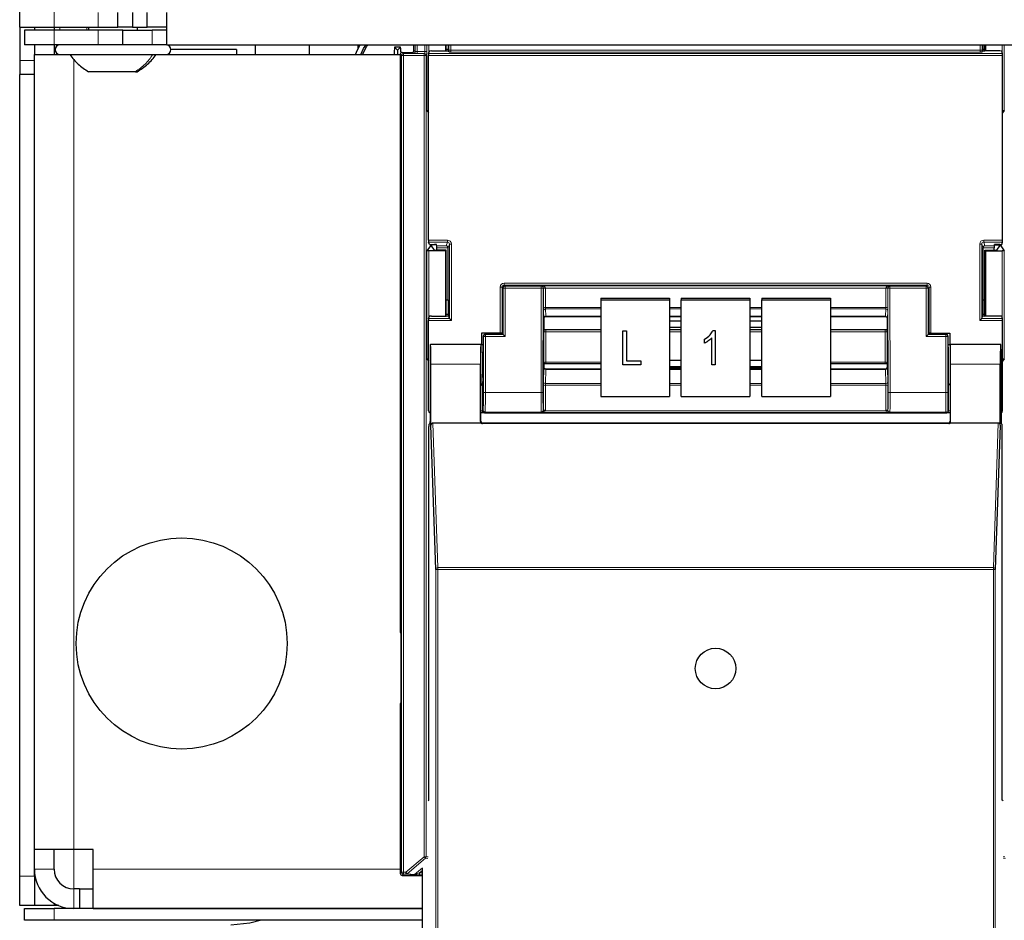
# Model space of a CAD drawing. Header units: millimetres. Extents: x 5 to 418, y 2 to 292.
# Tile 5 of 87: x 59 to 76, y 113 to 128. Entities that reach past the tile are written whole.
import ezdxf

# ---------------------------------------------------------------- set-up
doc = ezdxf.new("R2010")
doc.units = ezdxf.units.MM

msp = doc.modelspace()

# ---------------------------------------------------------------- linework, layer by layer
at = {"color": 7, "linetype": 'Continuous', "lineweight": 25}
for p, q in [((59.4317, 127.7887), (59.4317, 150.4554)), ((61.0984, 127.7887), (61.0984, 128.0387)), ((61.3484, 128.0387), (61.3484, 127.7887)), ((61.5984, 127.7887), (61.5984, 128.0387)), ((61.9317, 127.4887), (61.9317, 128.0387)), ((59.4317, 127.7887), (60.0151, 127.7887)), ((59.4317, 127.7887), (59.4317, 127.2197)), ((59.6817, 127.7887), (59.6817, 127.7387)), ((60.0151, 127.7887), (60.7651, 127.7887)), ((60.0151, 127.7887), (60.0151, 127.7387)), ((60.5984, 127.7887), (60.5984, 127.7387)), ((60.7651, 127.7887), (61.0984, 127.7887)), ((61.3484, 127.7887), (61.0984, 127.7887)), ((61.3484, 127.7887), (61.5984, 127.7887)), ((61.4317, 127.7387), (61.4317, 127.7887)), ((61.9317, 127.7887), (61.5984, 127.7887)), ((59.5151, 127.7387), (59.5151, 127.4887)), ((60.0151, 127.7387), (59.5151, 127.7387)), ((60.7651, 127.7387), (60.0151, 127.7387)), ((61.1817, 127.7387), (60.7651, 127.7387)), ((61.1817, 127.4887), (61.1817, 127.7387)), ((61.1817, 127.7387), (61.6817, 127.7387)), ((61.9317, 127.7387), (61.6817, 127.7387)), ((60.0151, 127.4887), (59.5151, 127.4887)), ((59.6817, 127.4887), (59.6817, 127.3221)), ((60.7651, 127.4887), (60.0151, 127.4887)), ((60.0151, 127.4887), (60.0151, 127.3221)), ((61.1817, 127.4887), (60.7651, 127.4887)), ((61.6817, 127.4887), (61.1817, 127.4887)), ((61.9317, 127.4887), (61.6817, 127.4887)), ((61.9317, 127.4887), (139.7651, 127.4887)), ((63.1151, 127.4054), (61.9984, 127.4054)), ((63.1151, 127.4054), (63.1151, 127.3221)), ((63.4317, 127.4887), (63.4317, 127.3221)), ((64.3484, 127.4887), (64.3484, 127.3221)), ((65.1817, 127.4323), (65.1817, 127.4887)), ((65.8484, 127.3971), (65.7959, 127.4495)), ((65.8484, 127.3971), (65.9009, 127.4495)), ((66.1269, 127.3927), (66.1269, 127.4887)), ((66.6651, 127.4887), (66.6651, 127.3825)), ((66.676, 127.3825), (66.676, 127.4887)), ((66.706, 127.4083), (66.676, 127.4083)), ((66.7062, 127.4887), (66.706, 127.4083)), ((66.706, 127.4083), (66.7106, 127.3942)), ((75.7908, 127.4083), (75.7861, 127.3942)), ((75.7908, 127.4083), (75.7906, 127.4887)), ((75.8208, 127.4083), (75.7908, 127.4083)), ((75.8208, 127.3825), (75.8208, 127.4887)), ((75.8317, 127.4887), (75.8317, 127.3825)), ((59.6817, 113.8221), (59.6817, 127.3221)), ((59.6817, 127.3221), (60.1151, 127.3221)), ((60.1151, 127.3221), (61.8464, 127.3221)), ((61.8464, 127.3221), (61.9151, 127.3221)), ((61.9151, 127.3221), (65.8935, 127.3221)), ((65.8484, 127.3971), (65.8484, 127.3221)), ((65.8935, 127.3261), (65.8935, 117.5365)), ((65.9269, 127.3594), (66.0935, 127.3594)), ((66.3755, 124.1716), (66.3755, 127.3071)), ((66.3761, 127.3404), (66.3895, 127.3807)), ((66.4228, 127.3825), (66.674, 127.3825)), ((66.7073, 127.3842), (66.7106, 127.3942)), ((66.7199, 127.3663), (66.7106, 127.3942)), ((75.7768, 127.3663), (75.7861, 127.3942)), ((75.7895, 127.3842), (75.7861, 127.3942)), ((76.074, 127.3825), (75.8228, 127.3825)), ((76.1207, 127.3404), (76.1073, 127.3807)), ((76.1213, 124.1716), (76.1213, 127.3071)), ((59.4317, 127.2197), (59.4317, 126.984)), ((59.6817, 126.984), (59.4317, 126.984)), ((59.4317, 113.3721), (59.4317, 126.984)), ((59.6817, 113.3721), (59.6817, 126.984)), ((61.3961, 127.0304), (60.6026, 127.0304)), ((61.3961, 127.0304), (61.4275, 127.0304)), ((66.3476, 126.3729), (66.3755, 126.331)), ((76.1492, 126.3729), (76.1213, 126.331)), ((66.4058, 124.0752), (66.3476, 123.9879)), ((66.3895, 124.098), (66.3761, 124.1383)), ((66.4228, 124.0963), (66.4761, 124.0963)), ((66.4238, 124.0905), (66.4238, 124.0759)), ((66.4741, 124.0005), (66.4238, 124.0759)), ((66.5107, 124.0906), (66.4391, 124.0906)), ((66.5161, 124.0744), (66.5094, 124.0946)), ((75.9806, 124.0744), (75.9874, 124.0946)), ((75.986, 124.0906), (76.0577, 124.0906)), ((76.074, 124.0963), (76.0207, 124.0963)), ((76.0227, 124.0005), (76.0729, 124.0759)), ((76.0729, 124.0759), (76.0729, 124.0905)), ((76.091, 124.0752), (76.1492, 123.9879)), ((76.1073, 124.098), (76.1207, 124.1383)), ((66.6651, 123.9887), (66.3809, 123.9887)), ((66.676, 123.9996), (66.5074, 123.9996)), ((66.5167, 123.9996), (66.5167, 124.0411)), ((66.676, 123.9996), (66.6651, 123.9887)), ((66.6651, 123.9887), (66.6651, 122.8825)), ((66.676, 122.8825), (66.676, 123.9996)), ((66.7067, 123.156), (66.7067, 124.0394)), ((75.7901, 123.156), (75.7901, 124.0394)), ((75.8208, 123.9996), (75.8317, 123.9887)), ((75.8208, 123.9996), (75.9893, 123.9996)), ((75.8208, 122.8825), (75.8208, 123.9996)), ((75.8317, 123.9887), (76.1159, 123.9887)), ((75.8317, 123.9887), (75.8317, 122.8825)), ((75.9801, 123.9996), (75.9801, 124.0411)), ((66.676, 123.156), (66.7067, 123.156)), ((66.7067, 123.156), (66.706, 122.9083)), ((69.2984, 123.1883), (69.2984, 123.1594)), ((69.2984, 123.1883), (70.4651, 123.1883)), ((69.2984, 123.1594), (69.2984, 121.5181)), ((69.2984, 123.1594), (70.4651, 123.1594)), ((70.4651, 123.1883), (70.4651, 123.1594)), ((70.4651, 123.1594), (70.4651, 121.5181)), ((70.6651, 123.1883), (71.8317, 123.1883)), ((70.6651, 123.1883), (70.6651, 123.1594)), ((70.6651, 123.1594), (71.8317, 123.1594)), ((70.6651, 121.5181), (70.6651, 123.1594)), ((71.8317, 123.1883), (71.8317, 123.1594)), ((71.8317, 123.1594), (71.8317, 121.5181)), ((72.0317, 123.1883), (73.1984, 123.1883)), ((72.0317, 123.1883), (72.0317, 123.1594)), ((72.0317, 123.1594), (73.1984, 123.1594)), ((72.0317, 121.5181), (72.0317, 123.1594)), ((73.1984, 123.1883), (73.1984, 123.1594)), ((73.1984, 123.1594), (73.1984, 121.5181)), ((75.7908, 122.9083), (75.7901, 123.156)), ((75.7901, 123.156), (75.8208, 123.156)), ((66.706, 122.9083), (66.676, 122.9083)), ((66.706, 122.9083), (66.7106, 122.8942)), ((66.7073, 122.8842), (66.7106, 122.8942)), ((66.7285, 122.8405), (66.7106, 122.8942)), ((75.7682, 122.8405), (75.7861, 122.8942)), ((75.7908, 122.9083), (75.7861, 122.8942)), ((75.7895, 122.8842), (75.7861, 122.8942)), ((75.8208, 122.9083), (75.7908, 122.9083)), ((66.3755, 121.2727), (66.3755, 122.8071)), ((66.3761, 122.8404), (66.3895, 122.8807)), ((66.4228, 122.8825), (66.674, 122.8825)), ((66.7286, 122.8404), (66.7619, 122.8071)), ((68.3317, 122.8434), (68.3317, 122.6595)), ((68.3317, 122.8434), (68.3317, 122.8434)), ((68.3648, 122.8752), (69.2984, 122.8752)), ((70.4651, 122.8752), (70.6651, 122.8752)), ((70.6651, 122.8735), (70.4651, 122.8735)), ((70.6651, 122.7975), (70.4651, 122.7975)), ((71.8317, 122.8752), (72.0317, 122.8752)), ((72.0317, 122.8735), (71.8317, 122.8735)), ((72.0317, 122.7975), (71.8317, 122.7975)), ((73.1984, 122.8752), (74.132, 122.8752)), ((74.1651, 122.8434), (74.1651, 122.6595)), ((75.7349, 122.8071), (75.7682, 122.8404)), ((76.074, 122.8825), (75.8228, 122.8825)), ((76.1207, 122.8404), (76.1073, 122.8807)), ((76.1213, 121.2727), (76.1213, 122.8071)), ((67.2717, 122.591), (67.2717, 122.3974)), ((67.5906, 122.591), (67.2717, 122.591)), ((67.5909, 122.5727), (67.3356, 122.5727)), ((67.624, 122.5902), (67.6307, 122.58)), ((67.6242, 122.5733), (67.6307, 122.5776)), ((67.6307, 122.58), (67.6307, 122.5776)), ((67.6403, 122.568), (67.6307, 122.5776)), ((67.6736, 122.5347), (67.6403, 122.568)), ((68.3349, 122.6563), (68.3317, 122.6595)), ((68.3694, 122.6553), (69.2984, 122.6553)), ((69.6737, 122.6292), (69.7343, 122.6292)), ((69.6737, 122.6289), (69.6737, 122.6292)), ((69.6737, 122.6289), (69.7343, 122.6289)), ((69.6737, 122.0545), (69.6737, 122.6289)), ((69.7343, 122.6289), (69.7343, 122.6292)), ((69.7343, 122.6289), (69.7343, 122.1216)), ((70.4651, 122.695), (70.6651, 122.695)), ((70.4651, 122.6553), (70.6651, 122.6553)), ((71.2048, 122.6367), (71.2441, 122.6367)), ((71.2048, 122.6364), (71.2048, 122.6367)), ((71.2048, 122.6364), (71.2441, 122.6364)), ((71.2441, 122.6364), (71.2441, 122.6367)), ((71.2441, 122.6364), (71.2441, 122.0545)), ((71.8317, 122.695), (72.0317, 122.695)), ((71.8317, 122.6553), (72.0317, 122.6553)), ((73.1984, 122.6553), (74.1274, 122.6553)), ((74.1618, 122.6563), (74.1651, 122.6595)), ((74.8232, 122.5347), (74.8565, 122.568)), ((74.8565, 122.568), (74.8661, 122.5776)), ((74.8728, 122.5902), (74.8661, 122.58)), ((74.8661, 122.58), (74.8661, 122.5776)), ((74.8725, 122.5733), (74.8661, 122.5776)), ((74.9059, 122.5727), (75.1612, 122.5727)), ((74.9061, 122.591), (75.2251, 122.591)), ((75.2251, 122.591), (75.2251, 122.3974)), ((66.4075, 122.3952), (66.4053, 122.3974)), ((67.2651, 122.3974), (66.4053, 122.3974)), ((67.2621, 122.3974), (66.4082, 122.3974)), ((67.2624, 122.3971), (67.2648, 122.3952)), ((67.2651, 122.3974), (67.3023, 122.3974)), ((67.3023, 122.5394), (67.3023, 122.0641)), ((71.0623, 122.4872), (71.0623, 122.4875)), ((71.0623, 122.42), (71.0623, 122.4872)), ((71.1835, 122.0545), (71.1835, 122.5096)), ((75.1945, 122.5394), (75.1945, 122.0641)), ((75.1945, 122.3974), (75.2317, 122.3974)), ((76.0915, 122.3974), (75.2317, 122.3974)), ((75.2319, 122.3952), (75.2344, 122.3971)), ((76.0886, 122.3974), (75.2346, 122.3974)), ((76.0892, 122.3952), (76.0915, 122.3974)), ((66.3476, 122.1563), (66.3755, 122.1143)), ((66.3995, 122.0641), (66.3995, 121.091)), ((66.414, 121.027), (66.414, 122.0641)), ((67.2563, 121.0887), (67.2563, 122.0641)), ((68.3347, 122.0722), (68.3317, 122.0692)), ((68.3317, 122.0692), (68.3317, 122.0144)), ((69.2984, 122.0732), (68.369, 122.0732)), ((69.7343, 122.1219), (69.9767, 122.1219)), ((69.7343, 122.1216), (69.9767, 122.1216)), ((69.9767, 122.1216), (69.9767, 122.1219)), ((69.9767, 122.1216), (69.9767, 122.0545)), ((70.6651, 122.1271), (70.4651, 122.1271)), ((72.0317, 122.1271), (71.8317, 122.1271)), ((74.1278, 122.0732), (73.1984, 122.0732)), ((74.1621, 122.0722), (74.1651, 122.0692)), ((74.1651, 122.0692), (74.1651, 122.0144)), ((75.2404, 121.0887), (75.2404, 122.0641)), ((76.0828, 121.027), (76.0828, 122.0641)), ((76.0973, 122.0641), (76.0973, 121.091)), ((76.1492, 122.1563), (76.1213, 122.1143)), ((68.3317, 122.0144), (68.3317, 122.0144)), ((69.2984, 121.9817), (68.3649, 121.9817)), ((69.9767, 122.0545), (69.6737, 122.0545)), ((70.4651, 122.0247), (70.6651, 122.0247)), ((70.4651, 122.0065), (70.6651, 122.0065)), ((70.6651, 121.9817), (70.4651, 121.9817)), ((71.2441, 122.0545), (71.1835, 122.0545)), ((71.8317, 122.0247), (72.0317, 122.0247)), ((71.8317, 122.0065), (72.0317, 122.0065)), ((72.0317, 121.9817), (71.8317, 121.9817)), ((74.1319, 121.9817), (73.1984, 121.9817)), ((74.1651, 122.0144), (74.1651, 122.0144)), ((67.2965, 121.7307), (67.2906, 121.7219)), ((75.2003, 121.7307), (75.2061, 121.7219)), ((67.2651, 121.0974), (67.2651, 121.6974)), ((75.2317, 121.6974), (75.2317, 121.0974)), ((69.2984, 121.5181), (70.4651, 121.5181)), ((70.6651, 121.5181), (71.8317, 121.5181)), ((72.0317, 121.5181), (73.1984, 121.5181)), ((67.2666, 121.2394), (67.2651, 121.2394)), ((67.3814, 121.2394), (75.1154, 121.2394)), ((75.2317, 121.2394), (75.2302, 121.2394)), ((66.3811, 121.0399), (66.3989, 121.0577)), ((67.2672, 121.0641), (66.4471, 121.0641)), ((75.2074, 121.0551), (67.2893, 121.0551)), ((75.1984, 121.0641), (67.2984, 121.0641)), ((76.0497, 121.0641), (75.2296, 121.0641)), ((76.0979, 121.0577), (76.1156, 121.0399)), ((66.3806, 114.6641), (66.3806, 121.0066)), ((66.4978, 118.581), (66.414, 121.027)), ((76.0828, 121.027), (75.999, 118.581)), ((76.1162, 114.6641), (76.1162, 121.0066)), ((65.9023, 117.4261), (65.9023, 116.3847)), ((65.8935, 116.2743), (65.8935, 113.4172)), ((66.3662, 114.6498), (66.3806, 114.6641)), ((76.1305, 114.6498), (76.1162, 114.6641)), ((60.3484, 113.8221), (59.6817, 113.8221)), ((60.0151, 113.4887), (60.0151, 113.8221)), ((60.6817, 113.8221), (60.3484, 113.8221)), ((60.6817, 113.4887), (60.6817, 113.8221)), ((59.4317, 112.8721), (59.4317, 113.3721)), ((59.6817, 113.3721), (59.6817, 112.8721)), ((59.6817, 113.3721), (59.692, 113.3721)), ((60.6817, 112.8221), (60.6817, 113.4887)), ((65.9269, 113.3839), (66.27, 113.3839)), ((66.27, 96.9302), (66.27, 113.5052)), ((60.446, 113.1554), (60.3484, 113.1554)), ((60.446, 113.1554), (60.446, 112.8221)), ((60.446, 113.1554), (60.6817, 113.1554)), ((59.6817, 112.8721), (59.4317, 112.8721)), ((60.0151, 112.8721), (59.6817, 112.8721)), ((60.0151, 112.9114), (60.0151, 112.8721)), ((60.0951, 112.8721), (60.0151, 112.8721)), ((59.5151, 112.6221), (59.5151, 112.8221)), ((59.5151, 112.8221), (60.0151, 112.8221)), ((66.27, 112.8221), (60.0151, 112.8221)), ((60.6817, 112.8221), (66.27, 112.8221)), ((60.0151, 112.6221), (59.5151, 112.6221)), ((66.27, 112.6221), (60.0151, 112.6221))]:
    msp.add_line(p, q, dxfattribs=at)
at = {"color": 7, "linetype": 'Continuous', "lineweight": 18}
for p, q in [((60.0151, 127.7887), (60.0151, 150.4554)), ((60.7651, 127.7887), (60.7651, 128.0387)), ((60.1127, 127.7387), (60.1127, 127.7887)), ((60.5698, 127.7387), (60.5698, 127.7887)), ((60.0151, 127.7387), (60.0151, 127.4887)), ((60.7651, 127.7387), (60.7651, 127.4887)), ((61.6817, 127.7387), (61.6817, 127.4887)), ((60.1127, 127.4887), (60.1127, 127.4887)), ((66.1475, 127.3721), (66.1475, 127.4887)), ((66.1808, 127.4887), (66.1808, 127.372)), ((66.3096, 127.372), (66.3096, 127.4887)), ((66.3429, 127.4887), (66.3429, 127.372)), ((66.3476, 126.3729), (66.3476, 127.4887)), ((66.3809, 127.4887), (66.3809, 127.355)), ((66.7198, 127.3966), (66.7198, 127.4887)), ((66.7532, 127.4887), (66.7532, 127.3966)), ((75.7436, 127.3966), (75.7436, 127.4887)), ((75.777, 127.4887), (75.777, 127.3966)), ((76.1159, 127.355), (76.1159, 127.4887)), ((76.1492, 127.4887), (76.1492, 126.3729)), ((60.1127, 127.3221), (60.1127, 127.3221)), ((60.3484, 127.246), (60.3484, 113.8221)), ((65.915, 127.3046), (65.8935, 127.3261)), ((65.915, 113.4387), (65.915, 127.3046)), ((65.915, 127.3046), (65.9483, 127.3046)), ((65.9269, 127.3594), (65.9483, 127.3379)), ((65.9483, 127.3379), (66.3008, 127.3379)), ((65.9483, 127.3379), (65.9483, 127.3046)), ((65.9483, 127.3046), (65.9483, 113.4387)), ((66.3008, 127.3046), (65.9483, 127.3046)), ((66.1141, 127.3388), (66.0935, 127.3594)), ((66.1269, 127.3927), (66.1475, 127.3721)), ((66.1808, 127.372), (66.3096, 127.372)), ((66.1808, 127.372), (66.1808, 127.3387)), ((66.3084, 127.3387), (66.1808, 127.3387)), ((66.3008, 127.3379), (66.3084, 127.3387)), ((66.3008, 127.3379), (66.3008, 127.3046)), ((66.3008, 127.3046), (66.3342, 127.3046)), ((66.3008, 113.7006), (66.3008, 127.3046)), ((66.3096, 127.372), (66.3429, 127.372)), ((66.3417, 127.3053), (66.3342, 127.3046)), ((66.3342, 127.3046), (66.3342, 113.7006)), ((76.1213, 127.3071), (66.3755, 127.3071)), ((66.3761, 127.3404), (76.1207, 127.3404)), ((66.7198, 127.3966), (66.7532, 127.3966)), ((66.7532, 127.3966), (75.7436, 127.3966)), ((75.7425, 127.3633), (66.7543, 127.3633)), ((75.777, 127.3966), (75.7436, 127.3966)), ((59.6817, 127.2197), (59.4317, 127.2197)), ((66.3755, 124.1716), (66.6953, 124.1716)), ((66.6953, 124.1383), (66.3761, 124.1383)), ((66.4058, 124.0752), (66.4058, 124.0965)), ((66.4391, 124.0963), (66.4391, 124.0906)), ((66.5161, 124.0744), (66.674, 124.0744)), ((66.674, 124.0744), (66.6953, 124.1383)), ((66.6953, 124.1716), (66.6953, 124.1383)), ((66.7285, 124.1049), (66.7067, 124.0394)), ((66.7285, 124.1049), (66.7619, 124.1049)), ((66.7285, 122.8405), (66.7285, 124.1049)), ((66.7619, 124.1049), (66.7619, 122.8071)), ((75.7349, 122.8071), (75.7349, 124.1049)), ((75.7349, 124.1049), (75.7682, 124.1049)), ((75.7682, 124.1049), (75.7682, 122.8405)), ((75.7901, 124.0394), (75.7682, 124.1049)), ((75.8015, 124.1716), (76.1213, 124.1716)), ((75.8015, 124.1383), (75.8015, 124.1716)), ((76.1207, 124.1383), (75.8015, 124.1383)), ((75.8015, 124.1383), (75.8228, 124.0744)), ((75.8228, 124.0744), (75.9806, 124.0744)), ((76.0577, 124.0906), (76.0577, 124.0963)), ((76.091, 124.0965), (76.091, 124.0752)), ((66.3476, 122.1563), (66.3476, 123.9879)), ((66.3809, 123.9887), (66.3809, 122.855)), ((66.7067, 124.0411), (66.5167, 124.0411)), ((75.9801, 124.0411), (75.7901, 124.0411)), ((76.1159, 122.855), (76.1159, 123.9887)), ((76.1492, 123.9879), (76.1492, 122.1563)), ((67.6573, 123.4055), (67.6573, 123.4388)), ((67.6573, 123.4388), (74.8395, 123.4388)), ((67.6573, 123.4055), (67.6736, 123.3892)), ((74.8395, 123.4055), (67.6573, 123.4055)), ((74.8232, 123.3892), (74.8395, 123.4055)), ((74.8395, 123.4055), (74.8395, 123.4388)), ((67.5906, 122.591), (67.5906, 123.3721)), ((67.5906, 123.3721), (67.624, 123.3721)), ((67.6403, 123.3558), (67.624, 123.3721)), ((67.624, 123.3721), (67.624, 122.5902)), ((67.6736, 123.3558), (67.6403, 123.3558)), ((67.6403, 122.568), (67.6403, 123.3558)), ((67.6736, 123.3558), (67.6736, 123.3892)), ((67.6736, 123.3892), (68.2896, 123.3892)), ((67.6736, 123.3558), (67.6736, 122.5347)), ((68.2896, 123.3558), (67.6736, 123.3558)), ((68.2842, 121.5844), (68.2896, 123.3558)), ((68.2896, 123.3892), (68.2927, 123.3922)), ((68.2896, 123.3558), (68.2896, 123.3892)), ((68.2896, 123.3558), (68.323, 123.3557)), ((68.2927, 123.3922), (74.2041, 123.3922)), ((68.323, 123.3557), (68.3175, 121.5843)), ((68.3249, 123.3576), (68.323, 123.3557)), ((68.3249, 123.0221), (68.3249, 123.3474)), ((68.3582, 123.3531), (68.3582, 123.0278)), ((74.1386, 123.3531), (68.3582, 123.3531)), ((74.1386, 123.0278), (74.1386, 123.3531)), ((74.1738, 123.3557), (74.1719, 123.3576)), ((74.1719, 123.3474), (74.1719, 123.0221)), ((74.1738, 123.3557), (74.2071, 123.3558)), ((74.1792, 121.5843), (74.1738, 123.3557)), ((74.2041, 123.3922), (74.2071, 123.3892)), ((74.2071, 123.3892), (74.8232, 123.3892)), ((74.2071, 123.3558), (74.2071, 123.3892)), ((74.8232, 123.3558), (74.2071, 123.3558)), ((74.2071, 123.3558), (74.2126, 121.5844)), ((74.8232, 123.3892), (74.8232, 123.3558)), ((74.8232, 123.3558), (74.8565, 123.3558)), ((74.8232, 122.5347), (74.8232, 123.3558)), ((74.8728, 123.3721), (74.8565, 123.3558)), ((74.8565, 123.3558), (74.8565, 122.568)), ((74.8728, 122.5902), (74.8728, 123.3721)), ((74.8728, 123.3721), (74.9061, 123.3721)), ((74.9061, 123.3721), (74.9061, 122.591)), ((68.3311, 122.846), (68.3255, 122.9711)), ((68.3582, 123.0278), (69.2984, 123.0278)), ((69.2984, 123.0023), (68.3588, 123.0023)), ((68.3588, 123.0023), (68.3644, 122.8772)), ((70.4651, 123.0278), (70.6651, 123.0278)), ((70.6651, 123.0023), (70.4651, 123.0023)), ((71.8317, 123.0278), (72.0317, 123.0278)), ((72.0317, 123.0023), (71.8317, 123.0023)), ((73.1984, 123.0278), (74.1386, 123.0278)), ((74.138, 123.0023), (73.1984, 123.0023)), ((74.1324, 122.8772), (74.138, 123.0023)), ((74.1713, 122.9711), (74.1657, 122.846)), ((66.7619, 122.8071), (66.3755, 122.8071)), ((66.3761, 122.8404), (66.7286, 122.8404)), ((68.3644, 122.8772), (69.2984, 122.8772)), ((70.4651, 122.8772), (70.6651, 122.8772)), ((71.8317, 122.8772), (72.0317, 122.8772)), ((73.1984, 122.8772), (74.1324, 122.8772)), ((76.1213, 122.8071), (75.7349, 122.8071)), ((75.7682, 122.8404), (76.1207, 122.8404)), ((67.3356, 122.5727), (67.3403, 122.568)), ((67.3403, 122.5347), (67.3403, 122.568)), ((67.3403, 122.568), (67.6403, 122.568)), ((68.3346, 122.0951), (68.3346, 122.6105)), ((68.368, 122.6162), (68.368, 122.1007)), ((69.2984, 122.6162), (68.368, 122.6162)), ((70.6651, 122.6162), (70.4651, 122.6162)), ((72.0317, 122.6162), (71.8317, 122.6162)), ((74.1288, 122.6162), (73.1984, 122.6162)), ((74.1288, 122.1007), (74.1288, 122.6162)), ((74.1621, 122.6105), (74.1621, 122.0951)), ((74.8565, 122.568), (75.1565, 122.568)), ((75.1565, 122.568), (75.1612, 122.5727)), ((75.1565, 122.5347), (75.1565, 122.568)), ((67.2649, 122.3972), (67.2982, 122.3972)), ((67.3069, 122.5347), (67.3023, 122.5394)), ((67.3069, 121.5844), (67.3069, 122.5347)), ((67.3403, 122.5347), (67.3069, 122.5347)), ((67.3403, 122.5347), (67.3403, 121.5844)), ((67.6736, 122.5347), (67.3403, 122.5347)), ((75.1565, 122.5347), (74.8232, 122.5347)), ((75.1565, 121.5844), (75.1565, 122.5347)), ((75.1565, 122.5347), (75.1898, 122.5347)), ((75.1945, 122.5394), (75.1898, 122.5347)), ((75.1898, 122.5347), (75.1898, 121.5844)), ((75.1986, 122.3972), (75.2319, 122.3972)), ((67.2563, 122.0641), (66.414, 122.0641)), ((68.368, 122.1007), (69.2984, 122.1007)), ((73.1984, 122.1007), (74.1288, 122.1007)), ((76.0828, 122.0641), (75.2404, 122.0641)), ((68.3255, 121.7645), (68.3311, 121.9995)), ((68.3644, 121.9739), (68.3588, 121.7388)), ((68.3644, 121.9739), (69.2984, 121.9739)), ((70.4651, 121.9739), (70.6651, 121.9739)), ((71.8317, 121.9739), (72.0317, 121.9739)), ((73.1984, 121.9739), (74.1324, 121.9739)), ((74.138, 121.7388), (74.1324, 121.9739)), ((74.1657, 121.9995), (74.1713, 121.7645)), ((67.2906, 121.7219), (67.2906, 121.2733)), ((68.3588, 121.7388), (69.2984, 121.7388)), ((70.4651, 121.7388), (70.6651, 121.7388)), ((71.8317, 121.7388), (72.0317, 121.7388)), ((73.1984, 121.7388), (74.138, 121.7388)), ((75.2061, 121.2733), (75.2061, 121.7219)), ((67.3403, 121.5844), (67.3069, 121.5844)), ((67.3403, 121.5844), (68.2842, 121.5844)), ((68.2842, 121.5844), (68.3175, 121.5843)), ((68.3249, 121.2812), (68.3249, 121.7018)), ((68.3582, 121.7075), (68.3582, 121.2869)), ((69.2984, 121.7075), (68.3582, 121.7075)), ((70.6651, 121.7075), (70.4651, 121.7075)), ((72.0317, 121.7075), (71.8317, 121.7075)), ((74.1386, 121.7075), (73.1984, 121.7075)), ((74.1386, 121.2869), (74.1386, 121.7075)), ((74.1719, 121.7018), (74.1719, 121.2812)), ((74.1792, 121.5843), (74.2126, 121.5844)), ((74.2126, 121.5844), (75.1565, 121.5844)), ((75.1565, 121.5844), (75.1898, 121.5844)), ((67.2906, 121.2733), (67.2651, 121.2733)), ((67.2906, 121.2733), (67.3018, 121.2844)), ((67.3351, 121.2511), (67.324, 121.2399)), ((68.2884, 121.2511), (67.3351, 121.2511)), ((68.2927, 121.2468), (68.2884, 121.2511)), ((74.2041, 121.2468), (68.2927, 121.2468)), ((68.3217, 121.2843), (68.3249, 121.2812)), ((68.357, 121.2743), (74.1397, 121.2743)), ((74.1719, 121.2812), (74.175, 121.2843)), ((74.2084, 121.2511), (74.2041, 121.2468)), ((75.1617, 121.2511), (74.2084, 121.2511)), ((75.1728, 121.2399), (75.1617, 121.2511)), ((75.195, 121.2844), (75.2061, 121.2733)), ((75.2317, 121.2733), (75.2061, 121.2733)), ((66.4471, 121.0641), (66.5311, 118.6107)), ((67.2563, 121.0887), (67.2651, 121.0974)), ((67.2984, 121.0641), (67.2893, 121.0551)), ((75.2074, 121.0551), (75.1984, 121.0641)), ((75.2317, 121.0974), (75.2404, 121.0887)), ((75.9656, 118.6107), (76.0497, 121.0641)), ((66.4978, 96.6696), (66.4978, 118.581)), ((66.4978, 118.581), (66.5311, 118.581)), ((66.5311, 118.581), (66.5311, 118.6107)), ((66.5311, 118.6107), (75.9656, 118.6107)), ((66.5311, 118.581), (66.5311, 96.6691)), ((75.9656, 118.581), (66.5311, 118.581)), ((75.9656, 118.581), (75.9656, 118.6107)), ((75.9656, 96.6691), (75.9656, 118.581)), ((75.9656, 118.581), (75.999, 118.581)), ((75.999, 118.581), (75.999, 96.6696)), ((65.8935, 117.5365), (65.9022, 117.5315)), ((65.9022, 116.2793), (65.8935, 116.2743)), ((60.3484, 113.1554), (60.3484, 113.8221)), ((65.9887, 113.4387), (66.3008, 113.7006)), ((66.3008, 113.7006), (66.3342, 113.7006)), ((66.3223, 113.6751), (66.3008, 113.7006)), ((66.3342, 113.7006), (66.3662, 113.6974)), ((76.1305, 113.6974), (76.1626, 113.7006)), ((66.3223, 113.6751), (66.0101, 113.4131)), ((66.3603, 113.6713), (66.3223, 113.6751)), ((76.1745, 113.6751), (76.1365, 113.6713)), ((59.4317, 113.3721), (59.6817, 113.3721)), ((59.6817, 113.4887), (60.0151, 113.4887)), ((65.8935, 113.4887), (60.6817, 113.4887)), ((65.8935, 113.4172), (65.915, 113.4387)), ((65.915, 113.4387), (65.9483, 113.4387)), ((65.9483, 113.4053), (65.9269, 113.3839)), ((65.9483, 113.4387), (65.9887, 113.4387)), ((65.9483, 113.4387), (65.9483, 113.4053)), ((65.9887, 113.4053), (65.9483, 113.4053)), ((65.9887, 113.4053), (65.9887, 113.4387)), ((65.9887, 113.4387), (66.0101, 113.4131)), ((66.1167, 113.3925), (65.9887, 113.4053)), ((66.0101, 113.4131), (66.1381, 113.4003)), ((66.1381, 113.4003), (66.2703, 113.5113)), ((66.27, 113.4675), (66.2203, 113.4258)), ((66.2203, 113.4258), (66.2203, 113.3924)), ((66.2203, 113.4258), (66.27, 113.4258)), ((66.27, 113.3924), (66.2203, 113.3924)), ((60.3484, 113.1554), (60.3484, 112.8221)), ((60.0151, 112.8221), (60.0151, 112.6221))]:
    msp.add_line(p, q, dxfattribs=at)
at = {"color": 7, "linetype": 'Continuous', "lineweight": 25, "flags": 128}
for points in [[(65.1356, 127.3221), (65.1662, 127.4003), (65.214, 127.4887)], [(65.2239, 127.3221), (65.271, 127.4221), (65.3151, 127.4887)], [(65.2506, 127.3221), (65.3293, 127.4659), (65.3467, 127.4887)], [(63.5355, 112.6221), (63.3402, 112.5708), (63.0151, 112.5387)]]:
    msp.add_lwpolyline(points, dxfattribs=at)
at = {"color": 7, "linetype": 'Continuous', "lineweight": 25}
for centre, radius in [((62.1817, 117.3221), 1.7917), ((71.2484, 116.8974), 0.3442)]:
    msp.add_circle(centre, radius, dxfattribs=at)
for centre, radius, start, end in [((60.1151, 127.4054), 0.0833, 90, 270), ((61.9151, 127.4054), 0.0833, 270, 90), ((70.4638, 127.1024), 4.6808, 175.74646, 177.30984), ((65.8484, 122.3008), 5.149, 89.41598, 90.58402), ((61.2718, 127.1049), 4.6419, 3.06203, 4.25789), ((65.9269, 127.3261), 0.0333, 90.00017, 179.99983), ((66.0935, 127.3927), 0.0333, 270.00017, 359.99983), ((65.9769, 117.5365), 0.0833, 179.9999, 203.42807), ((65.9769, 116.2743), 0.0833, 156.57193, 180.0001), ((60.3484, 113.4887), 0.6667, 180, 270), ((60.3484, 113.4887), 0.3333, 180, 270), ((65.9269, 113.4172), 0.0333, 180.00017, 269.99983)]:
    msp.add_arc(centre, radius, start, end, dxfattribs=at)
at = {"color": 7, "linetype": 'Continuous', "lineweight": 18}
for centre, radius, start, end in [((65.9483, 127.3046), 0.0333, 90.0002, 179.9998), ((66.1141, 127.3721), 0.0333, 270.0002, 359.9998), ((66.3008, 127.3046), 0.0333, 359.99772, 89.99364), ((66.3084, 127.3053), 0.0333, 359.99772, 89.99364), ((67.6736, 123.3558), 0.0333, 90.02044, 179.97956), ((68.2896, 123.3558), 0.0333, 359.84417, 89.97948), ((68.3489, 122.9288), 0.4295, 88.75881, 93.20619), ((68.3503, 123.2988), 0.0548, 81.72868, 117.63396), ((74.1478, 122.9288), 0.4295, 86.79381, 91.24119), ((74.1464, 123.2988), 0.0548, 62.36604, 98.27132), ((74.2071, 123.3558), 0.0333, 90.02052, 180.15583), ((74.8232, 123.3558), 0.0333, 0.02044, 89.97956), ((68.3503, 122.9735), 0.0548, 81.72868, 117.63396), ((68.358, 122.9697), 0.0326, 88.66024, 177.59954), ((74.1387, 122.9697), 0.0326, 2.40046, 91.33976), ((74.1464, 122.9735), 0.0548, 62.36604, 98.27132), ((68.3637, 122.8446), 0.0326, 88.66024, 177.59954), ((74.1331, 122.8446), 0.0326, 2.40046, 91.33976), ((67.3403, 122.5347), 0.0333, 90.02044, 179.97956), ((68.3601, 122.5619), 0.0548, 81.72868, 117.63396), ((74.1367, 122.5619), 0.0548, 62.36604, 98.27132), ((75.1565, 122.5347), 0.0333, 0.02044, 89.97956), ((68.3601, 122.0465), 0.0548, 81.72868, 117.63396), ((74.1367, 122.0465), 0.0548, 62.36604, 98.27132), ((68.3614, 122.0044), 0.0307, 189.14008, 275.72189), ((74.1354, 122.0044), 0.0307, 264.27811, 350.85992), ((68.3558, 121.7694), 0.0307, 189.14008, 275.72189), ((74.141, 121.7694), 0.0307, 264.27811, 350.85992), ((68.3503, 121.6532), 0.0548, 81.72868, 117.63396), ((74.1464, 121.6532), 0.0548, 62.36604, 98.27132), ((67.3351, 121.2845), 0.0333, 180.02044, 269.97956), ((68.2884, 121.2845), 0.0333, 270.02036, 359.8033), ((68.3398, 121.2234), 0.0538, 71.31698, 106.71781), ((68.3503, 121.2326), 0.0548, 81.72868, 117.63396), ((74.1464, 121.2326), 0.0548, 62.36604, 98.27132), ((74.157, 121.2234), 0.0538, 73.28219, 108.68302), ((74.2084, 121.2845), 0.0333, 180.1967, 269.97964), ((75.1616, 121.2845), 0.0333, 270.02044, 359.97956), ((66.5297, 118.5787), 0.032, 87.42531, 175.98585), ((75.9671, 118.5787), 0.032, 4.01415, 92.57469), ((66.3008, 113.7006), 0.0333, 310.00649, 359.99901), ((65.9483, 113.4387), 0.0333, 180.0002, 269.9998), ((65.9887, 113.4387), 0.0333, 270.00246, 310.00618), ((66.1167, 113.4259), 0.0333, 270.00246, 310.00618)]:
    msp.add_arc(centre, radius, start, end, dxfattribs=at)
for centre, major_axis, ratio, start_param, end_param in [((66.1808, 127.3388), (0.0667, 0), 0.0017453, 3.143338, 4.712389), ((66.1808, 127.3721), (0.0333, 0), 0.0034907, 3.143338, 4.712389), ((66.3084, 127.372), (0, 0.0333), 0.0349101, 3.143338, 4.712389), ((66.3417, 127.372), (0, 0.0667), 0.0174551, 3.143338, 4.712389), ((66.721, 127.3966), (0, 0.0667), 0.0174551, 1.5707963, 2.0425627), ((66.7543, 127.3966), (0, 0.0333), 0.0349101, 1.5707963, 3.0892328), ((75.7425, 127.3966), (0, 0.0333), 0.0349101, 3.1939525, 4.712389), ((75.7758, 127.3966), (0, 0.0667), 0.0174551, 4.2406227, 4.712389), ((66.6952, 124.1048), (-0.0211, -0.0633), 0.9984779, 1.8927601, 3.462643), ((66.6952, 124.1048), (0.0106, 0.0318), 0.9954497, 5.0343527, 6.6042357), ((75.8016, 124.1048), (0.0211, -0.0633), 0.9984779, 2.8205423, 4.3904252), ((75.8016, 124.1048), (-0.0106, 0.0318), 0.9954497, 5.962135, 7.5320179), ((67.6573, 123.3721), (0.0472, -0.0472), 0.9996955, 2.3563468, 3.9268385), ((67.6573, 123.3721), (-0.0236, 0.0236), 0.999087, 5.4979394, 7.0684312), ((74.8395, 123.3721), (-0.0472, -0.0472), 0.9996955, 2.3563468, 3.9268385), ((74.8395, 123.3721), (0.0236, 0.0236), 0.999087, 5.4979394, 7.0684312), ((68.2927, 123.3589), (-0.0126, 0.0311), 0.9515581, 4.3066748, 5.8802434), ((68.2927, 123.3589), (0.0655, -0.0008), 0.5086981, 0.0033224, 1.576891), ((68.3261, 123.359), (0.0002, 0.0667), 0.017455, 1.5910756, 1.745383), ((68.3594, 123.3589), (0.0002, 0.0333), 0.034909, 1.591237, 1.7455444), ((74.2041, 123.3589), (0.0655, 0.0008), 0.5086981, 1.5647017, 3.1382703), ((74.1374, 123.3589), (-0.0002, 0.0333), 0.034909, 4.5376409, 4.6919483), ((74.2041, 123.3589), (0.0126, 0.0311), 0.9515581, 0.4029419, 1.9765105), ((74.1707, 123.359), (-0.0002, 0.0667), 0.017455, 4.5378023, 4.6921097), ((68.3261, 123.0337), (0.0002, 0.0667), 0.017455, 1.745383, 2.7925805), ((68.3594, 123.0336), (0.0002, 0.0333), 0.034909, 1.7455444, 2.792742), ((74.1374, 123.0336), (-0.0002, 0.0333), 0.034909, 3.4904434, 4.5376409), ((74.1707, 123.0337), (-0.0002, 0.0667), 0.017455, 3.4906048, 4.5378023), ((68.3317, 122.9086), (0.0002, 0.0667), 0.017455, 2.7925805, 3.3471363), ((68.365, 122.9085), (0.0002, 0.0333), 0.034909, 2.792742, 3.1418078), ((74.1318, 122.9085), (-0.0002, 0.0333), 0.034909, 3.1413775, 3.4904434), ((74.1651, 122.9086), (-0.0002, 0.0667), 0.017455, 2.936049, 3.4906048), ((68.3691, 122.622), (0.0002, 0.0333), 0.034909, 6.2659472, 8.0287297), ((74.1276, 122.622), (-0.0002, 0.0333), 0.034909, 4.5376409, 6.3004235), ((75.1984, 122.0641), (0, 0.3333), 0.0192006, 3.3008949, 6.2482787), ((75.2317, 122.0641), (0, 0.3667), 0.0174551, 3.1431792, 5.8516002), ((68.3691, 122.1065), (0.0002, 0.0333), 0.034909, 1.7455444, 3.1592611), ((74.1276, 122.1065), (-0.0002, 0.0333), 0.034909, 3.1239242, 4.5376409), ((68.3317, 121.9485), (0.0002, 0.0667), 0.017455, 0.1436297, 0.6981854), ((68.365, 121.9483), (0.0002, 0.0333), 0.034909, 0.1349247, 0.6983468), ((74.1318, 121.9483), (-0.0002, 0.0333), 0.034909, 5.5848385, 6.1482606), ((74.1651, 121.9485), (-0.0002, 0.0667), 0.017455, 5.5849999, 6.1395556), ((68.3261, 121.7134), (0.0002, 0.0667), 0.017455, 0.6981854, 1.745383), ((68.3594, 121.7133), (0.0002, 0.0333), 0.034909, 0.6983468, 1.7455444), ((74.1374, 121.7133), (-0.0002, 0.0333), 0.034909, 4.5376409, 5.5848385), ((74.1707, 121.7134), (-0.0002, 0.0667), 0.017455, 4.5378023, 5.5849999), ((67.3017, 121.5844), (0, 0.3), 0.0174551, 3.1590459, 4.712389), ((67.335, 121.5844), (0, 0.3333), 0.0157096, 3.1590459, 4.712389), ((68.2894, 121.5844), (0.0009, 0.3333), 0.0157095, 1.5708399, 3.1241829), ((68.3228, 121.5843), (0.0009, 0.3), 0.017455, 1.5708501, 3.1241931), ((74.174, 121.5843), (-0.0009, 0.3), 0.017455, 3.1589922, 4.7123352), ((74.2073, 121.5844), (-0.0009, 0.3333), 0.0157095, 3.1590024, 4.7123455), ((75.1617, 121.5844), (0, 0.3333), 0.0157096, 1.5707963, 3.1241394), ((75.1951, 121.5844), (0, 0.3), 0.0174551, 1.5707963, 3.1241394), ((67.324, 121.2733), (0.0236, 0.0236), 0.999087, 2.3563468, 3.9268385), ((68.2927, 121.2801), (0.0127, 0.0311), 0.9517046, 3.5460728, 4.9248829), ((68.2927, 121.2801), (0.0655, 0.0008), 0.5086435, 4.7062961, 6.0851062), ((68.2915, 121.2813), (-0.0139, 0.0306), 0.9906893, 4.0958032, 4.284408), ((68.2915, 121.2871), (-0.0271, 0.0612), 0.995438, 4.1059053, 4.2945101), ((74.2052, 121.2871), (0.0271, 0.0612), 0.995438, 1.9886753, 2.17728), ((74.2041, 121.2801), (0.0655, -0.0008), 0.5086435, 3.3396717, 4.7184819), ((74.2052, 121.2813), (0.0139, 0.0306), 0.9906893, 1.9987773, 2.1873821), ((74.2041, 121.2801), (-0.0127, 0.0311), 0.9517046, 1.3583024, 2.7371125), ((75.1728, 121.2733), (0.0236, -0.0236), 0.999087, 5.4979394, 7.0684312), ((66.2204, 113.3925), (0.1037, 0), 0.0011218, 3.1528111, 4.7110519), ((66.2204, 113.4259), (0.0823, 0.0255), 0.0008127, 3.1522108, 4.7104517)]:
    msp.add_ellipse(centre, major_axis=major_axis, ratio=ratio, start_param=start_param, end_param=end_param, dxfattribs=at)
at = {"color": 7, "linetype": 'Continuous', "lineweight": 25}
for centre, major_axis, ratio, start_param, end_param in [((66.3761, 127.3071), (0, 0.0333), 0.0174551, 0.0523599, 1.5707963), ((66.4228, 127.3807), (0.0333, 0), 0.0524078, 1.5707963, 3.1241394), ((66.674, 127.3842), (0.0333, 0), 0.0524078, 4.712389, 6.265732), ((75.8228, 127.3842), (0.0333, 0), 0.0524078, 3.1590459, 4.712389), ((76.074, 127.3807), (0.0333, 0), 0.0524078, 0.0174533, 1.5707963), ((76.1207, 127.3071), (0, 0.0333), 0.0174551, 4.712389, 6.2308254), ((66.3809, 126.3729), (0.0333, 0), 0.0261859, 3.1590459, 4.712389), ((76.1159, 126.3729), (0.0333, 0), 0.0261859, 4.712389, 6.265732), ((66.3761, 124.1716), (0, 0.0333), 0.0174551, 1.5707963, 3.0892328), ((66.4228, 124.098), (0.0333, 0), 0.0524078, 3.1590459, 4.712389), ((66.4391, 124.0751), (0.0333, 0), 0.0261859, 2.045545, 3.1241394), ((66.4391, 124.0894), (0.0333, 0), 0.0349208, 1.5707963, 2.045545), ((66.4761, 124.0945), (0.0333, 0), 0.0524078, 0.0174533, 1.5707963), ((66.5161, 124.0411), (0, 0.0333), 0.0174551, 4.712389, 6.2308254), ((66.674, 124.0411), (-0.0199, 0.0275), 0.9462863, 4.1136959, 5.6321324), ((75.8228, 124.0411), (0.0199, 0.0275), 0.9462863, 0.6510529, 2.1694894), ((75.9807, 124.0411), (0, 0.0333), 0.0174551, 0.0523599, 1.5707963), ((76.0207, 124.0945), (0.0333, 0), 0.0524078, 1.5707963, 3.1241394), ((76.0577, 124.0894), (0.0333, 0), 0.0349208, 1.0960477, 1.5707963), ((76.0577, 124.0751), (0.0333, 0), 0.0261859, 0.0174533, 1.0960477), ((76.074, 124.098), (0.0333, 0), 0.0524078, 4.712389, 6.265732), ((76.1207, 124.1716), (0, 0.0333), 0.0174551, 3.1939525, 4.712389), ((66.3809, 123.9879), (0.0333, 0), 0.0261859, 1.5707963, 3.1241394), ((66.5074, 124.0005), (0.0333, 0), 0.0261859, 3.1590459, 4.712389), ((66.6734, 124.0393), (-0.0105, -0.0317), 0.9984779, 1.8927601, 1.9442066), ((75.8234, 124.0393), (0.0105, -0.0317), 0.9984779, 4.3389788, 4.3904252), ((75.9893, 124.0005), (0.0333, 0), 0.0261859, 4.712389, 6.265732), ((76.1159, 123.9879), (0.0333, 0), 0.0261859, 0.0174533, 1.5707963), ((66.3761, 122.8071), (0, 0.0333), 0.0174551, 0.0523599, 1.5707963), ((66.4228, 122.8807), (0.0333, 0), 0.0524078, 1.5707963, 3.1241394), ((66.674, 122.8842), (0.0333, 0), 0.0524078, 4.712389, 6.265732), ((66.7619, 122.8405), (0.0333, 0), 0.0524078, 3.1590459, 3.1939525), ((68.365, 122.9085), (0.0002, 0.0333), 0.034909, 3.1418078, 3.3561641), ((74.1318, 122.9085), (-0.0002, 0.0333), 0.034909, 2.9270212, 3.1413775), ((75.7349, 122.8405), (0.0333, 0), 0.0524078, 6.2308254, 6.265732), ((75.8228, 122.8842), (0.0333, 0), 0.0524078, 3.1590459, 4.712389), ((76.074, 122.8807), (0.0333, 0), 0.0524078, 0.0174533, 1.5707963), ((76.1207, 122.8071), (0, 0.0333), 0.0174551, 4.712389, 6.2308254), ((67.3356, 122.5394), (-0.0236, 0.0236), 0.9996955, 5.4979394, 7.0684312), ((67.5906, 122.5902), (0.0333, 0), 0.0261859, 0.0174533, 1.5707963), ((67.5909, 122.5733), (0.0333, 0), 0.0174551, 4.712389, 6.2570054), ((68.3358, 122.6221), (0.0002, 0.0667), 0.017455, 1.0317492, 1.745383), ((74.161, 122.6221), (-0.0002, 0.0667), 0.017455, 4.5378023, 5.2514361), ((74.9059, 122.5733), (0.0333, 0), 0.0174551, 3.1677726, 4.712389), ((74.9061, 122.5902), (0.0333, 0), 0.0261859, 1.5707963, 3.1241394), ((75.1612, 122.5394), (0.0236, 0.0236), 0.9996955, 5.4979394, 7.0684312), ((66.4053, 122.0641), (0, 0.3333), 0.0174551, 0, 1.5707963), ((66.4082, 122.0641), (0, 0.3333), 0.0174551, 4.712389, 6.3990863), ((67.2621, 122.0641), (0, 0.3333), 0.0174551, 6.2415702, 7.8539816), ((67.2651, 122.0641), (0, 0.3667), 0.0174551, 0.4315851, 3.1400061), ((67.2651, 122.0641), (0, 0.3333), 0.0174551, 0, 0.0349066), ((67.2984, 122.0641), (0, 0.3333), 0.0192006, 0.0349066, 2.9822904), ((75.2317, 122.0641), (0, 0.3333), 0.0174551, 6.2482787, 6.2831853), ((75.2346, 122.0641), (0, 0.3333), 0.0174551, 4.712389, 6.3248004), ((76.0886, 122.0641), (0, 0.3333), 0.0174551, 6.1672844, 7.8539816), ((76.0915, 122.0641), (0, 0.3333), 0.0174551, 4.712389, 6.2831853), ((66.3809, 122.1563), (0.0333, 0), 0.0261859, 3.1590459, 4.712389), ((67.2965, 122.0641), (0, 0.3333), 0.0174551, 3.1677726, 4.712389), ((68.3358, 122.1066), (0.0002, 0.0667), 0.017455, 1.745383, 2.1135034), ((74.161, 122.1066), (-0.0002, 0.0667), 0.017455, 4.1696819, 4.5378023), ((75.2003, 122.0641), (0, 0.3333), 0.0174551, 1.5707963, 3.1154127), ((76.1159, 122.1563), (0.0333, 0), 0.0261859, 4.712389, 6.265732), ((67.2573, 121.7219), (0.0333, 0), 0.0261859, 5.1599776, 6.265732), ((66.4088, 121.2727), (-0.0236, -0.0236), 0.9996955, 5.4979394, 6.783802), ((76.0879, 121.2727), (0.0236, -0.0236), 0.9996955, 5.7825687, 7.0684312), ((66.3989, 121.091), (0, 0.0333), 0.0174551, 3.1590459, 4.712389), ((66.4474, 121.0267), (-0.0013, 0.0374), 0.8908988, 6.2526748, 7.8155478), ((67.2897, 121.0887), (0.0236, 0.0236), 0.9996955, 2.3563468, 3.1864609), ((67.2984, 121.0974), (-0.0236, -0.0236), 0.9996955, 5.4979394, 7.0684312), ((67.2905, 121.0896), (0.0137, 0.032), 0.9516992, 2.7872637, 3.5276413), ((75.1984, 121.0974), (-0.0236, 0.0236), 0.9996955, 2.3563468, 3.9268385), ((75.2062, 121.0896), (-0.0137, 0.032), 0.9516992, 2.755544, 3.4959216), ((75.2071, 121.0887), (-0.0236, 0.0236), 0.9996955, 3.0967244, 3.9268385), ((76.0494, 121.0267), (0.0013, 0.0374), 0.8908988, 4.7508228, 6.3136958), ((76.0979, 121.091), (0, 0.0333), 0.0174551, 1.5707963, 3.1241394), ((66.3811, 121.0066), (0, 0.0333), 0.0174551, 0.0174533, 1.5707963), ((76.1156, 121.0066), (0, 0.0333), 0.0174551, 4.712389, 6.265732)]:
    msp.add_ellipse(centre, major_axis=major_axis, ratio=ratio, start_param=start_param, end_param=end_param, dxfattribs=at)
for points, knots in [([(60.2819, 127.3221), (60.327, 127.2643), (60.4172, 127.1487), (60.5408, 127.0698), (60.6026, 127.0304)], [0, 0, 0, 0, 0.5, 1, 1, 1, 1]), ([(61.4275, 127.0304), (61.4893, 127.0698), (61.6129, 127.1487), (61.7031, 127.2643), (61.7482, 127.3221)], [0, 0, 0, 0, 0.5, 1, 1, 1, 1]), ([(66.7543, 127.3633), (66.7541, 127.3633), (66.7474, 127.3637), (66.7352, 127.3643), (66.7225, 127.3653), (66.7207, 127.366), (66.7199, 127.3663)], [0, 0, 0, 0, 0.0069027, 0.4128976, 0.7521669, 1, 1, 1, 1]), ([(75.7768, 127.3663), (75.7761, 127.366), (75.7743, 127.3653), (75.7616, 127.3643), (75.7494, 127.3637), (75.7426, 127.3633), (75.7425, 127.3633)], [0, 0, 0, 0, 0.2478331, 0.5871024, 0.9930973, 1, 1, 1, 1]), ([(68.3318, 122.8462), (68.3318, 122.8462), (68.3319, 122.8463), (68.332, 122.8474), (68.3324, 122.8498), (68.3338, 122.8547), (68.3378, 122.8624), (68.3459, 122.8701), (68.3559, 122.8748), (68.3623, 122.8747), (68.3649, 122.8747)], [0, 0, 0, 0, 0.0589879, 0.1238611, 0.1744013, 0.2546619, 0.4160732, 0.6475644, 0.8604761, 1, 1, 1, 1]), ([(74.132, 122.8747), (74.1337, 122.8748), (74.1392, 122.8752), (74.1473, 122.8719), (74.155, 122.8665), (74.1599, 122.8605), (74.1628, 122.855), (74.1642, 122.8506), (74.1647, 122.848), (74.1649, 122.8468), (74.1649, 122.8462), (74.1649, 122.8462), (74.1649, 122.8462)], [0, 0, 0, 0, 0.0928952, 0.2989097, 0.4649094, 0.604912, 0.7214194, 0.8102341, 0.8649665, 0.9068795, 0.9568689, 1, 1, 1, 1]), ([(68.3349, 122.6563), (68.3357, 122.6562), (68.3374, 122.656), (68.3502, 122.6557), (68.3625, 122.6554), (68.3693, 122.6553), (68.3694, 122.6553)], [0, 0, 0, 0, 0.2473085, 0.585443, 0.9931125, 1, 1, 1, 1]), ([(71.0623, 122.4875), (71.0955, 122.5095), (71.1546, 122.5488), (71.1895, 122.6099), (71.2048, 122.6367)], [0, 0, 0, 0, 0.5602037, 1, 1, 1, 1]), ([(71.0623, 122.4872), (71.0955, 122.5092), (71.1546, 122.5486), (71.1895, 122.6096), (71.2048, 122.6364)], [0, 0, 0, 0, 0.5602037, 1, 1, 1, 1]), ([(74.1274, 122.6553), (74.1275, 122.6553), (74.1343, 122.6554), (74.1465, 122.6557), (74.1593, 122.656), (74.1611, 122.6562), (74.1618, 122.6563)], [0, 0, 0, 0, 0.0068875, 0.414557, 0.7526915, 1, 1, 1, 1]), ([(67.2648, 122.3952), (67.2693, 122.3956), (67.275, 122.3961), (67.2848, 122.3966), (67.2889, 122.3968), (67.2917, 122.397), (67.2935, 122.3971), (67.2948, 122.3971), (67.2957, 122.3972), (67.2963, 122.3972), (67.2968, 122.3972), (67.2972, 122.3972), (67.2976, 122.3972), (67.2979, 122.3972), (67.2981, 122.3972), (67.2982, 122.3972), (67.2982, 122.3972)], [0, 0, 0, 0, 0.5499294, 0.7043433, 0.8062148, 0.8729938, 0.9166665, 0.9452305, 0.9639523, 0.9762787, 0.9844591, 0.9899609, 0.9956125, 0.9978401, 0.9996316, 1, 1, 1, 1]), ([(71.1835, 122.5096), (71.1632, 122.4897), (71.1269, 122.4543), (71.0821, 122.4305), (71.0623, 122.42)], [0, 0, 0, 0, 0.5597552, 1, 1, 1, 1]), ([(75.1986, 122.3972), (75.1987, 122.3972), (75.1989, 122.3972), (75.1993, 122.3972), (75.2002, 122.3972), (75.2026, 122.3971), (75.2107, 122.3967), (75.2228, 122.396), (75.2291, 122.3954), (75.2319, 122.3952)], [0, 0, 0, 0, 0.0018888, 0.004446, 0.0111679, 0.0408889, 0.1586871, 0.6296709, 1, 1, 1, 1]), ([(68.369, 122.0732), (68.3689, 122.0732), (68.3621, 122.0731), (68.35, 122.0729), (68.3372, 122.0725), (68.3355, 122.0723), (68.3347, 122.0722)], [0, 0, 0, 0, 0.00690929, 0.4121797, 0.75193931, 1, 1, 1, 1]), ([(74.1621, 122.0722), (74.1613, 122.0723), (74.1595, 122.0725), (74.1468, 122.0729), (74.1347, 122.0731), (74.1279, 122.0732), (74.1278, 122.0732)], [0, 0, 0, 0, 0.24806069, 0.5878203, 0.99309071, 1, 1, 1, 1]), ([(68.3317, 122.0144), (68.3321, 122.0107), (68.3328, 122.0032), (68.3386, 121.9934), (68.347, 121.9859), (68.3559, 121.9823), (68.362, 121.9814), (68.3645, 121.9814), (68.3651, 121.9814)], [0, 0, 0, 0, 0.2147108, 0.4294223, 0.6441235, 0.8588478, 0.9659952, 1, 1, 1, 1]), ([(68.3406, 121.9924), (68.3393, 121.9939), (68.3366, 121.9969), (68.3341, 122.002), (68.3327, 122.0063), (68.3322, 122.0089), (68.332, 122.0098), (68.332, 122.0102), (68.332, 122.0102)], [0, 0, 0, 0, 0.2517316, 0.5254353, 0.7337081, 0.8618917, 0.9605601, 1, 1, 1, 1]), ([(68.3649, 121.9822), (68.3631, 121.9821), (68.3576, 121.9817), (68.3495, 121.9851), (68.3432, 121.9891), (68.341, 121.992), (68.3406, 121.9924)], [0, 0, 0, 0, 0.1914603, 0.6026864, 0.9342801, 1, 1, 1, 1]), ([(74.1317, 121.9814), (74.1323, 121.9814), (74.1348, 121.9814), (74.1409, 121.9823), (74.1497, 121.9859), (74.1582, 121.9934), (74.1639, 122.0032), (74.1647, 122.0107), (74.1651, 122.0144)], [0, 0, 0, 0, 0.0340048, 0.1411522, 0.3558765, 0.5705777, 0.7852892, 1, 1, 1, 1]), ([(74.1648, 122.0102), (74.1647, 122.0099), (74.1647, 122.0092), (74.1641, 122.0064), (74.1625, 122.0013), (74.1582, 121.9937), (74.1502, 121.9865), (74.1405, 121.982), (74.1342, 121.9822), (74.1318, 121.9822)], [0, 0, 0, 0, 0.0594616, 0.1154702, 0.2245848, 0.3871113, 0.6282733, 0.8591097, 1, 1, 1, 1]), ([(67.2965, 121.7307), (67.2963, 121.7307), (67.2945, 121.7306), (67.289, 121.7297), (67.2804, 121.7262), (67.2719, 121.7186), (67.2662, 121.7087), (67.2654, 121.7012), (67.2651, 121.6974)], [0, 0, 0, 0, 0.0099195, 0.1088769, 0.3316896, 0.5544681, 0.7772339, 1, 1, 1, 1]), ([(67.3814, 121.2394), (67.38, 121.2394), (67.3772, 121.2394), (67.373, 121.2394), (67.3688, 121.2393), (67.364, 121.2393), (67.3598, 121.2393), (67.3555, 121.2393), (67.3517, 121.2392), (67.3471, 121.2392), (67.3427, 121.2391), (67.3383, 121.2391), (67.3348, 121.239), (67.3312, 121.239), (67.3283, 121.2389), (67.3253, 121.2389), (67.323, 121.2389), (67.3205, 121.2389), (67.3174, 121.239), (67.313, 121.239), (67.3081, 121.2391), (67.3031, 121.2391), (67.2983, 121.2392), (67.2938, 121.2392), (67.2901, 121.2393), (67.2862, 121.2393), (67.2821, 121.2393), (67.2777, 121.2393), (67.274, 121.2394), (67.2703, 121.2394), (67.2678, 121.2394), (67.2666, 121.2394)], [0, 0, 0, 0, 0.0327047, 0.0656664, 0.0993463, 0.1332352, 0.1828168, 0.2077021, 0.2455652, 0.2835371, 0.3345436, 0.3718679, 0.4091915, 0.4361138, 0.4739707, 0.4848925, 0.5106869, 0.5271078, 0.5439832, 0.59058, 0.650918, 0.68672, 0.7352305, 0.783892, 0.8085753, 0.8333545, 0.8831186, 0.9119648, 0.9409428, 0.9703805, 1, 1, 1, 1]), ([(67.324, 121.2399), (67.3241, 121.2399), (67.3306, 121.2398), (67.3427, 121.2396), (67.3623, 121.2394), (67.3757, 121.2394), (67.3814, 121.2394)], [0, 0, 0, 0, 0.00696, 0.4064555, 0.7501921, 1, 1, 1, 1]), ([(75.1154, 121.2394), (75.1211, 121.2394), (75.1345, 121.2394), (75.1541, 121.2396), (75.1662, 121.2398), (75.1727, 121.2399), (75.1728, 121.2399)], [0, 0, 0, 0, 0.2498079, 0.5935445, 0.99304, 1, 1, 1, 1]), ([(75.2302, 121.2394), (75.2246, 121.2394), (75.2104, 121.2393), (75.1953, 121.2392), (75.1834, 121.239), (75.177, 121.2389), (75.1711, 121.2389), (75.163, 121.239), (75.151, 121.2392), (75.1337, 121.2393), (75.1204, 121.2394), (75.1154, 121.2394)], [0, 0, 0, 0, 0.1330646, 0.3341643, 0.4090242, 0.4845468, 0.5104177, 0.543717, 0.6868876, 0.8832255, 1, 1, 1, 1]), ([(65.9022, 117.5315), (65.9022, 117.5314), (65.9022, 117.5281), (65.9022, 117.5162), (65.9023, 117.4946), (65.9023, 117.4623), (65.9023, 117.4374), (65.9023, 117.4261)], [0, 0, 0, 0, 0.0051807, 0.1169611, 0.4233704, 0.73591, 1, 1, 1, 1]), ([(65.9023, 116.3847), (65.9023, 116.3734), (65.9023, 116.3485), (65.9023, 116.3162), (65.9022, 116.2946), (65.9022, 116.2827), (65.9022, 116.2794), (65.9022, 116.2793)], [0, 0, 0, 0, 0.26409, 0.5766296, 0.8830389, 0.9948193, 1, 1, 1, 1])]:
    msp.add_open_spline(points, degree=3, knots=knots, dxfattribs=at)
at = {"color": 7, "linetype": 'Continuous', "lineweight": 18}
msp.add_open_spline([(61.6925, 127.3221), (61.6508, 127.2643), (61.5674, 127.1487), (61.4532, 127.0698), (61.3961, 127.0304)], degree=3, dxfattribs=at)
at = {"color": 7, "linetype": 'Continuous', "lineweight": 25}
msp.add_open_spline([(75.1984, 121.7308), (75.2028, 121.7303), (75.2115, 121.7293), (75.2225, 121.7215), (75.2302, 121.7105), (75.2312, 121.7018), (75.2317, 121.6974)], degree=3, dxfattribs=at)

doc.saveas('drawing.dxf')
